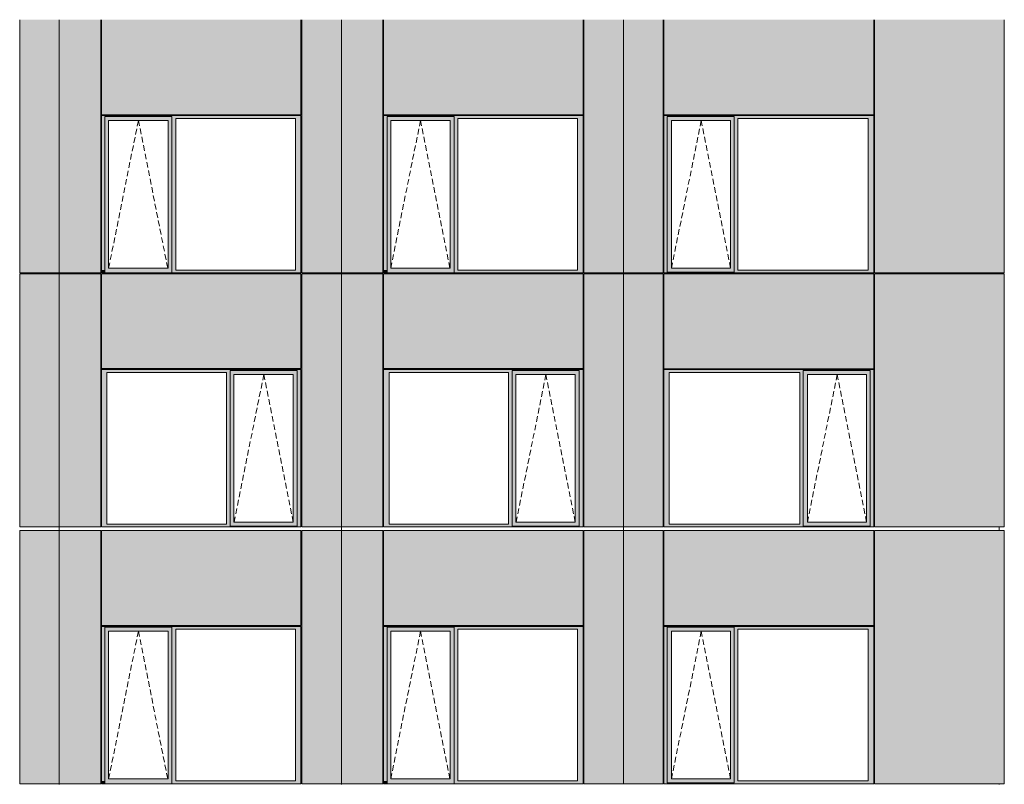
# Model space of a CAD drawing. Header units: millimetres. Extents: x 374857 to 755273, y -2664 to 302042.
# Tile 26 of 48: x 414521 to 426737, y 45556 to 55039. Entities that reach past the tile are written whole.
import ezdxf

# ---------------------------------------------------------------- set-up
doc = ezdxf.new("R2010")
doc.units = ezdxf.units.MM
doc.header["$MEASUREMENT"] = 0
doc.linetypes.add('OO_EOIAAY', pattern=[105.833361, 70.555568, -35.277793])
for name, color, linetype, lineweight in [('0_Ном._пера__1', 7, 'Continuous', 0), ('0_Ном._пера__120', 7, 'Continuous', 0), ('_0 фасадные панели-1_Ном._пера__1', 7, 'Continuous', 0), ('АР-Стены_внешние_.АР_Ном._пера__1', 7, 'Continuous', 0)]:
    doc.layers.add(name, color=color, linetype=linetype, lineweight=lineweight)
doc.layers.add('АР-Стены_внешние_.АР_Ном._пера__214', color=7, linetype='Continuous', lineweight=0, true_color=0xe2eaf1)

msp = doc.modelspace()

# ---------------------------------------------------------------- hatches: boundary and pattern name
at = {"layer": '0_Ном._пера__1', "linetype": 'Continuous', "lineweight": 0, "true_color": 0x000000}
for points in [[(418010.697, 53848.606), (415535.376, 53848.606), (415535.376, 53813.606), (415578.132, 53813.606), (415578.132, 53838.606), (416409.864, 53838.606), (416409.864, 53813.606), (416458.1, 53813.606), (417941.486, 53813.606), (418010.697, 53813.606)], [(415578.132, 51933.606), (415578.132, 53813.606), (415535.376, 53813.606), (415535.376, 51933.606)], [(415578.132, 53838.606), (415578.132, 53788.606), (415623.826, 53788.606), (416360.427, 53788.606), (416409.864, 53788.606), (416409.864, 53838.606)], [(415578.132, 53788.606), (415578.132, 51958.606), (415623.826, 51958.606), (415623.826, 53788.606)], [(416409.864, 53788.606), (416361.176, 53788.606), (416361.176, 51958.606), (416409.864, 51958.606)], [(416409.864, 53813.606), (416409.864, 51933.606), (416458.1, 51933.606), (416458.1, 53813.606)], [(417941.486, 51933.606), (418010.697, 51933.606), (418010.697, 53813.606), (417941.486, 53813.606)], [(421510.683, 53848.606), (419035.362, 53848.606), (419035.362, 53813.606), (419078.118, 53813.606), (419078.118, 53838.606), (419909.85, 53838.606), (419909.85, 53813.606), (419958.085, 53813.606), (421441.472, 53813.606), (421510.683, 53813.606)], [(419078.118, 51933.606), (419078.118, 53813.606), (419035.362, 53813.606), (419035.362, 51933.606)], [(419078.118, 53838.606), (419078.118, 53788.606), (419123.811, 53788.606), (419860.413, 53788.606), (419909.85, 53788.606), (419909.85, 53838.606)], [(419078.118, 53788.606), (419078.118, 51958.606), (419123.811, 51958.606), (419123.811, 53788.606)], [(419909.85, 53788.606), (419861.162, 53788.606), (419861.162, 51958.606), (419909.85, 51958.606)], [(419909.85, 53813.606), (419909.85, 51933.606), (419958.085, 51933.606), (419958.085, 53813.606)], [(421441.472, 51933.606), (421510.683, 51933.606), (421510.683, 53813.606), (421441.472, 53813.606)], [(422513.953, 53848.606), (422513.953, 53813.606), (422554.928, 53813.606), (422554.928, 53838.606), (423386.35, 53838.606), (423386.35, 53813.606), (423430.627, 53813.606), (425048.931, 53813.606), (425117.806, 53813.606), (425117.806, 53848.606)], [(422554.928, 51933.606), (422554.928, 53813.606), (422513.953, 53813.606), (422513.953, 51933.606)], [(422554.928, 53838.606), (422554.928, 53788.606), (422608.588, 53788.606), (423341.617, 53788.606), (423386.35, 53788.606), (423386.35, 53838.606)], [(422554.928, 53788.606), (422554.928, 51958.606), (422607.696, 51958.606), (422607.696, 53788.606)], [(423341.617, 51958.606), (423386.35, 51958.606), (423386.35, 53788.606), (423341.617, 53788.606)], [(423386.35, 53813.606), (423386.35, 51933.606), (423430.627, 51933.606), (423430.627, 53813.606)], [(425048.931, 51933.606), (425117.806, 51933.606), (425117.806, 53813.606), (425048.931, 53813.606)], [(415535.376, 51933.606), (415535.376, 51898.606), (415543.827, 51898.606), (415578.132, 51898.606), (415578.132, 51933.606)], [(415578.132, 51958.606), (415578.132, 51898.606), (416409.864, 51898.606), (416409.864, 51958.606), (416360.427, 51958.606), (415623.826, 51958.606)], [(416409.864, 51933.606), (416409.864, 51898.606), (418000.822, 51898.606), (418010.697, 51898.606), (418010.697, 51933.606), (417941.486, 51933.606), (416458.1, 51933.606)], [(419035.362, 51933.606), (419035.362, 51898.606), (419043.813, 51898.606), (419078.118, 51898.606), (419078.118, 51933.606)], [(419078.118, 51958.606), (419078.118, 51898.606), (419909.85, 51898.606), (419909.85, 51958.606), (419860.413, 51958.606), (419123.811, 51958.606)], [(419909.85, 51933.606), (419909.85, 51898.606), (421500.807, 51898.606), (421510.683, 51898.606), (421510.683, 51933.606), (421441.472, 51933.606), (419958.085, 51933.606)], [(422513.953, 51898.606), (425117.806, 51898.606), (425117.806, 51933.606), (425048.931, 51933.606), (423430.627, 51933.606), (423386.35, 51933.606), (423386.35, 51908.606), (422554.928, 51908.606), (422554.928, 51933.606), (422513.953, 51933.606)], [(422554.928, 51908.606), (423386.35, 51908.606), (423386.35, 51958.606), (423341.617, 51958.606), (422608.588, 51958.606), (422554.928, 51958.606)], [(418010.697, 50698.606), (415535.376, 50698.606), (415535.376, 50663.606), (415602.85, 50663.606), (417086.237, 50663.606), (417130.729, 50663.606), (417130.729, 50688.606), (417962.461, 50688.606), (417962.461, 50663.606), (418010.697, 50663.606)], [(421510.683, 50698.606), (419035.362, 50698.606), (419035.362, 50663.606), (419102.836, 50663.606), (420586.222, 50663.606), (420630.715, 50663.606), (420630.715, 50688.606), (421462.447, 50688.606), (421462.447, 50663.606), (421510.683, 50663.606)], [(422513.953, 50698.606), (422513.953, 50663.606), (422579.526, 50663.606), (424197.831, 50663.606), (424242.108, 50663.606), (424242.108, 50688.606), (425073.529, 50688.606), (425073.529, 50663.606), (425117.806, 50663.606), (425117.806, 50698.606)], [(415602.85, 50663.606), (415535.376, 50663.606), (415535.376, 48783.606), (415602.85, 48783.606)], [(417130.729, 50663.606), (417086.237, 50663.606), (417086.237, 48783.606), (417130.729, 48783.606)], [(417130.729, 50688.606), (417130.729, 50638.606), (417176.423, 50638.606), (417913.025, 50638.606), (417962.461, 50638.606), (417962.461, 50688.606)], [(417130.729, 50638.606), (417130.729, 48808.606), (417176.423, 48808.606), (417176.423, 50638.606)], [(417962.461, 50638.606), (417913.773, 50638.606), (417913.773, 48808.606), (417962.461, 48808.606)], [(417962.461, 48783.606), (418010.697, 48783.606), (418010.697, 50663.606), (417962.461, 50663.606)], [(419102.836, 50663.606), (419035.362, 50663.606), (419035.362, 48783.606), (419102.836, 48783.606)], [(420630.715, 50663.606), (420586.222, 50663.606), (420586.222, 48783.606), (420630.715, 48783.606)], [(420630.715, 50688.606), (420630.715, 50638.606), (420676.408, 50638.606), (421413.01, 50638.606), (421462.447, 50638.606), (421462.447, 50688.606)], [(420630.715, 50638.606), (420630.715, 48808.606), (420676.408, 48808.606), (420676.408, 50638.606)], [(421462.447, 50638.606), (421413.759, 50638.606), (421413.759, 48808.606), (421462.447, 48808.606)], [(421462.447, 48783.606), (421510.683, 48783.606), (421510.683, 50663.606), (421462.447, 50663.606)], [(422579.526, 50663.606), (422513.953, 50663.606), (422513.953, 48783.606), (422579.526, 48783.606)], [(424242.108, 50663.606), (424197.831, 50663.606), (424197.831, 48783.606), (424242.108, 48783.606)], [(424242.108, 50638.606), (424295.768, 50638.606), (425028.797, 50638.606), (425073.529, 50638.606), (425073.529, 50688.606), (424242.108, 50688.606)], [(424242.108, 50638.606), (424242.108, 48808.606), (424294.875, 48808.606), (424294.875, 50638.606)], [(425028.797, 50638.606), (425028.797, 48808.606), (425073.529, 48808.606), (425073.529, 50638.606)], [(425073.529, 48783.606), (425117.806, 48783.606), (425117.806, 50663.606), (425073.529, 50663.606)], [(415535.376, 48783.606), (415535.376, 48748.606), (418010.697, 48748.606), (418010.697, 48783.606), (417962.461, 48783.606), (417962.461, 48758.606), (417130.729, 48758.606), (417130.729, 48783.606), (417086.237, 48783.606), (415602.85, 48783.606)], [(417176.423, 48808.606), (417130.729, 48808.606), (417130.729, 48758.606), (417962.461, 48758.606), (417962.461, 48808.606), (417913.025, 48808.606)], [(419035.362, 48783.606), (419035.362, 48748.606), (421510.683, 48748.606), (421510.683, 48783.606), (421462.447, 48783.606), (421462.447, 48758.606), (420630.715, 48758.606), (420630.715, 48783.606), (420586.222, 48783.606), (419102.836, 48783.606)], [(420676.408, 48808.606), (420630.715, 48808.606), (420630.715, 48758.606), (421462.447, 48758.606), (421462.447, 48808.606), (421413.01, 48808.606)], [(422579.526, 48783.606), (422513.953, 48783.606), (422513.953, 48748.606), (425117.806, 48748.606), (425117.806, 48783.606), (425073.529, 48783.606), (425073.529, 48758.606), (424242.108, 48758.606), (424242.108, 48783.606), (424197.831, 48783.606)], [(424295.768, 48808.606), (424242.108, 48808.606), (424242.108, 48758.606), (425073.529, 48758.606), (425073.529, 48808.606), (425028.797, 48808.606)], [(418010.697, 47513.683), (415535.376, 47513.683), (415535.376, 47478.683), (415578.132, 47478.683), (415578.132, 47503.683), (416409.864, 47503.683), (416409.864, 47478.683), (416458.1, 47478.683), (417941.486, 47478.683), (418010.697, 47478.683)], [(415578.132, 45598.683), (415578.132, 47478.683), (415535.376, 47478.683), (415535.376, 45598.683)], [(415578.132, 47503.683), (415578.132, 47453.683), (415623.826, 47453.683), (416360.427, 47453.683), (416409.864, 47453.683), (416409.864, 47503.683)], [(415578.132, 47453.683), (415578.132, 45623.683), (415623.826, 45623.683), (415623.826, 47453.683)], [(416409.864, 47453.683), (416361.176, 47453.683), (416361.176, 45623.683), (416409.864, 45623.683)], [(416409.864, 47478.683), (416409.864, 45598.683), (416458.1, 45598.683), (416458.1, 47478.683)], [(417941.486, 45598.683), (418010.697, 45598.683), (418010.697, 47478.683), (417941.486, 47478.683)], [(421510.683, 47513.683), (419035.362, 47513.683), (419035.362, 47478.683), (419078.118, 47478.683), (419078.118, 47503.683), (419909.85, 47503.683), (419909.85, 47478.683), (419958.085, 47478.683), (421441.472, 47478.683), (421510.683, 47478.683)], [(419078.118, 45598.683), (419078.118, 47478.683), (419035.362, 47478.683), (419035.362, 45598.683)], [(419078.118, 47503.683), (419078.118, 47453.683), (419123.811, 47453.683), (419860.413, 47453.683), (419909.85, 47453.683), (419909.85, 47503.683)], [(419078.118, 47453.683), (419078.118, 45623.683), (419123.811, 45623.683), (419123.811, 47453.683)], [(419909.85, 47453.683), (419861.162, 47453.683), (419861.162, 45623.683), (419909.85, 45623.683)], [(419909.85, 47478.683), (419909.85, 45598.683), (419958.085, 45598.683), (419958.085, 47478.683)], [(421441.472, 45598.683), (421510.683, 45598.683), (421510.683, 47478.683), (421441.472, 47478.683)], [(422513.953, 47513.683), (422513.953, 47478.683), (422554.928, 47478.683), (422554.928, 47503.683), (423386.35, 47503.683), (423386.35, 47478.683), (423430.627, 47478.683), (425048.931, 47478.683), (425117.806, 47478.683), (425117.806, 47513.683)], [(422554.928, 45598.683), (422554.928, 47478.683), (422513.953, 47478.683), (422513.953, 45598.683)], [(422554.928, 47503.683), (422554.928, 47453.683), (422608.588, 47453.683), (423341.617, 47453.683), (423386.35, 47453.683), (423386.35, 47503.683)], [(422554.928, 47453.683), (422554.928, 45623.683), (422607.696, 45623.683), (422607.696, 47453.683)], [(423341.617, 45623.683), (423386.35, 45623.683), (423386.35, 47453.683), (423341.617, 47453.683)], [(423386.35, 47478.683), (423386.35, 45598.683), (423430.627, 45598.683), (423430.627, 47478.683)], [(425048.931, 45598.683), (425117.806, 45598.683), (425117.806, 47478.683), (425048.931, 47478.683)], [(415535.376, 45598.683), (415535.376, 45563.683), (415543.827, 45563.683), (415578.132, 45563.683), (415578.132, 45598.683)], [(415578.132, 45623.683), (415578.132, 45563.683), (416409.864, 45563.683), (416409.864, 45623.683), (416360.427, 45623.683), (415623.826, 45623.683)], [(416409.864, 45598.683), (416409.864, 45563.683), (418000.822, 45563.683), (418010.697, 45563.683), (418010.697, 45598.683), (417941.486, 45598.683), (416458.1, 45598.683)], [(419035.362, 45598.683), (419035.362, 45563.683), (419043.813, 45563.683), (419078.118, 45563.683), (419078.118, 45598.683)], [(419078.118, 45623.683), (419078.118, 45563.683), (419909.85, 45563.683), (419909.85, 45623.683), (419860.413, 45623.683), (419123.811, 45623.683)], [(419909.85, 45598.683), (419909.85, 45563.683), (421500.807, 45563.683), (421510.683, 45563.683), (421510.683, 45598.683), (421441.472, 45598.683), (419958.085, 45598.683)], [(422513.953, 45563.683), (425117.806, 45563.683), (425117.806, 45598.683), (425048.931, 45598.683), (423430.627, 45598.683), (423386.35, 45598.683), (423386.35, 45573.683), (422554.928, 45573.683), (422554.928, 45598.683), (422513.953, 45598.683)], [(422554.928, 45573.683), (423386.35, 45573.683), (423386.35, 45623.683), (423341.617, 45623.683), (422608.588, 45623.683), (422554.928, 45623.683)]]:
    msp.add_hatch(color=18, dxfattribs=at).paths.add_polyline_path(points)
at = {"layer": 'АР-Стены_внешние_.АР_Ном._пера__214', "linetype": 'Continuous', "lineweight": 0, "true_color": 0xe5e8eb}
for points in [[(414520.711, 55038.53), (414520.711, 51898.606), (415012.461, 51898.606), (415012.461, 55038.53)], [(415012.461, 55038.53), (415012.461, 51898.606), (415525.376, 51898.606), (415525.376, 55038.53)], [(418010.696, 55038.606), (415535.376, 55038.606), (415535.376, 53858.606), (418010.696, 53858.606)], [(418020.697, 55038.53), (418020.697, 51898.606), (418512.447, 51898.606), (418512.447, 55038.53)], [(418512.446, 55038.53), (418512.446, 51898.606), (419025.362, 51898.606), (419025.362, 55038.53)], [(421510.682, 55038.606), (419035.362, 55038.606), (419035.362, 53858.606), (421510.682, 53858.606)], [(421520.683, 55038.53), (421520.683, 51898.606), (422010.696, 51898.606), (422010.696, 55038.53)], [(422503.953, 55038.53), (422010.696, 55038.53), (422010.696, 51898.606), (422503.953, 51898.606)], [(425117.806, 55038.606), (422513.953, 55038.606), (422513.953, 53858.606), (425117.806, 53858.606)], [(426736.73, 51898.606), (426736.73, 55038.606), (425127.806, 55038.606), (425127.806, 51898.606)], [(414520.711, 51888.606), (414520.711, 48748.606), (415012.461, 48748.606), (415012.461, 51888.606)], [(415012.461, 48748.606), (415525.376, 48748.606), (415525.376, 51888.606), (415012.461, 51888.606)], [(415535.376, 51888.606), (415535.376, 50713.182), (418010.697, 50713.182), (418010.697, 51888.606)], [(418020.697, 51888.606), (418020.697, 48748.606), (418512.447, 48748.606), (418512.447, 51888.606)], [(418512.447, 48748.606), (419025.362, 48748.606), (419025.362, 51888.606), (418512.447, 51888.606)], [(419035.362, 51888.606), (419035.362, 50713.182), (421510.683, 50713.182), (421510.683, 51888.606)], [(421520.683, 51888.606), (421520.683, 48748.606), (422012.433, 48748.606), (422012.433, 51888.606)], [(422012.433, 48748.606), (422503.953, 48748.606), (422503.953, 51888.606), (422012.433, 51888.606)], [(422513.953, 50708.606), (425117.806, 50708.606), (425117.806, 51888.606), (422513.953, 51888.606)], [(426736.73, 48748.606), (426736.73, 51888.606), (425127.806, 51888.606), (425127.806, 48748.606)], [(414520.711, 48703.606), (414520.711, 45563.683), (415012.461, 45563.683), (415012.461, 48703.606)], [(415012.461, 48703.606), (415012.461, 45563.683), (415525.376, 45563.683), (415525.376, 48703.606)], [(418010.696, 48703.683), (415535.376, 48703.683), (415535.376, 47523.683), (418010.696, 47523.683)], [(418020.697, 48703.606), (418020.697, 45563.683), (418512.447, 45563.683), (418512.447, 48703.606)], [(418512.446, 48703.606), (418512.446, 45563.683), (419025.362, 45563.683), (419025.362, 48703.606)], [(421510.682, 48703.683), (419035.362, 48703.683), (419035.362, 47523.683), (421510.682, 47523.683)], [(421520.683, 48703.606), (421520.683, 45563.683), (422010.696, 45563.683), (422010.696, 48703.606)], [(422503.953, 48703.606), (422010.696, 48703.606), (422010.696, 45563.683), (422503.953, 45563.683)], [(425117.806, 48703.683), (422513.953, 48703.683), (422513.953, 47523.683), (425117.806, 47523.683)], [(426736.73, 45563.683), (426736.73, 48703.606), (425127.806, 48703.606), (425127.806, 45563.683)]]:
    msp.add_hatch(color=254, dxfattribs=at).paths.add_polyline_path(points)

# ---------------------------------------------------------------- linework, layer by layer
at = {"layer": '0_Ном._пера__120', "color": 7, "linetype": 'OO_EOIAAY', "lineweight": 0}
for p, q in [((415993.595, 53788.606), (415624.574, 51958.606)), ((416357.819, 51958.606), (415993.595, 53788.606)), ((419493.581, 53788.606), (419124.56, 51958.606)), ((419857.805, 51958.606), (419493.581, 53788.606)), ((422976.716, 53788.606), (422607.696, 51958.606)), ((423340.94, 51958.606), (422976.716, 53788.606)), ((417549.549, 50638.606), (417180.528, 48808.606)), ((417913.773, 48808.606), (417549.549, 50638.606)), ((421049.535, 50638.606), (420680.514, 48808.606)), ((421413.759, 48808.606), (421049.535, 50638.606)), ((424663.68, 50638.606), (424294.659, 48808.606)), ((425027.904, 48808.606), (424663.68, 50638.606)), ((415993.595, 47453.683), (415624.574, 45623.683)), ((416357.819, 45623.683), (415993.595, 47453.683)), ((419493.581, 47453.683), (419124.56, 45623.683)), ((419857.805, 45623.683), (419493.581, 47453.683)), ((422976.716, 47453.683), (422607.696, 45623.683)), ((423340.94, 45623.683), (422976.716, 47453.683))]:
    msp.add_line(p, q, dxfattribs=at)
at = {"layer": '_0 фасадные панели-1_Ном._пера__1', "color": 7, "linetype": 'Continuous', "lineweight": 0}
for p, q in [((415012.46, 51898.606), (415012.46, 55038.53)), ((415012.461, 55038.53), (415012.461, 51898.606)), ((415535.376, 53858.606), (415535.376, 55038.606)), ((418010.696, 53858.606), (418010.696, 55038.606)), ((418512.446, 51898.606), (418512.446, 55038.53)), ((418512.447, 55038.53), (418512.447, 51898.606)), ((419035.362, 53858.606), (419035.362, 55038.606)), ((421510.682, 53858.606), (421510.682, 55038.606)), ((422012.433, 55038.53), (422012.433, 51898.606)), ((422503.953, 53848.606), (422503.953, 55038.53)), ((422513.953, 53858.606), (422513.953, 55038.606)), ((425117.806, 53858.606), (425117.806, 55038.606)), ((425127.806, 53848.606), (425127.806, 55038.53)), ((426736.73, 51898.606), (426736.73, 55038.606)), ((425117.806, 51898.606), (425117.806, 53848.606)), ((425127.806, 51898.606), (425127.806, 53848.606)), ((415012.46, 51898.606), (414520.711, 51898.606)), ((415012.461, 51888.606), (414520.711, 51888.606)), ((414520.711, 48748.606), (414520.711, 51888.606)), ((415525.376, 51898.606), (415012.461, 51898.606)), ((415012.461, 48748.606), (415012.461, 51893.678)), ((415012.461, 51893.678), (415012.461, 48748.606)), ((415525.376, 51888.606), (415012.461, 51888.606)), ((415525.376, 48748.606), (415525.376, 51888.606)), ((418000.822, 51898.606), (415535.376, 51898.606)), ((415535.376, 50713.182), (415535.376, 51888.606)), ((418010.697, 51888.606), (415535.376, 51888.606)), ((418003.21, 51898.606), (418010.696, 51898.606)), ((418010.697, 50713.182), (418010.697, 51888.606)), ((418512.446, 51898.606), (418020.697, 51898.606)), ((418512.447, 51888.606), (418020.697, 51888.606)), ((418020.697, 48748.606), (418020.697, 51888.606)), ((419025.362, 51898.606), (418512.446, 51898.606)), ((419025.362, 51888.606), (418512.446, 51888.606)), ((418512.447, 48748.606), (418512.447, 51893.678)), ((418512.447, 51893.678), (418512.447, 48748.606)), ((419025.362, 48748.606), (419025.362, 51888.606)), ((421500.807, 51898.606), (419035.362, 51898.606)), ((419035.362, 50713.182), (419035.362, 51888.606)), ((421510.683, 51888.606), (419035.362, 51888.606)), ((421503.196, 51898.606), (421510.682, 51898.606)), ((421510.683, 50713.182), (421510.683, 51888.606)), ((422010.696, 51898.606), (421520.683, 51898.606)), ((422012.433, 51888.606), (421520.683, 51888.606)), ((421520.683, 48748.606), (421520.683, 51888.606)), ((422503.953, 51898.606), (422010.696, 51898.606)), ((422012.433, 51893.678), (422012.433, 48748.606)), ((422503.953, 51888.606), (422012.433, 51888.606)), ((422503.953, 48748.606), (422503.953, 51888.606)), ((422513.953, 51888.606), (425117.806, 51888.606)), ((422513.953, 50708.606), (422513.953, 51888.606)), ((422513.953, 51265.105), (422513.953, 51888.606)), ((425117.806, 50708.606), (425117.806, 51888.606)), ((426736.73, 51898.606), (425127.806, 51898.606)), ((426736.73, 51888.606), (425127.806, 51888.606)), ((425127.806, 48748.606), (425127.806, 51888.606)), ((426736.73, 48748.606), (426736.73, 51888.606)), ((418010.697, 50713.182), (415535.376, 50713.182)), ((421510.683, 50713.182), (419035.362, 50713.182)), ((425117.806, 50708.606), (422513.953, 50708.606)), ((422513.953, 48748.606), (422513.953, 50698.606)), ((415012.461, 48748.606), (414520.711, 48748.606)), ((415179.418, 48748.606), (415012.461, 48748.606)), ((415525.376, 48748.606), (415179.418, 48748.606)), ((418512.447, 48748.606), (418020.697, 48748.606)), ((418679.404, 48748.606), (418512.447, 48748.606)), ((419025.362, 48748.606), (418679.404, 48748.606)), ((422012.433, 48748.606), (421520.683, 48748.606)), ((422503.953, 48748.606), (422012.433, 48748.606)), ((426736.73, 48748.606), (425127.806, 48748.606)), ((415010.724, 48703.683), (414520.711, 48703.683)), ((415012.46, 45563.683), (415012.46, 48703.606)), ((415525.376, 48703.683), (415012.461, 48703.683)), ((415012.461, 48703.606), (415012.461, 45563.683)), ((418010.697, 48703.683), (415535.376, 48703.683)), ((415535.376, 47523.683), (415535.376, 48703.683)), ((418010.696, 47523.683), (418010.696, 48703.683)), ((418510.71, 48703.683), (418020.697, 48703.683)), ((419025.362, 48703.683), (418512.446, 48703.683)), ((418512.446, 45563.683), (418512.446, 48703.606)), ((418512.447, 48703.606), (418512.447, 45563.683)), ((421510.683, 48703.683), (419035.362, 48703.683)), ((419035.362, 47523.683), (419035.362, 48703.683)), ((421510.682, 47523.683), (421510.682, 48703.683)), ((422010.696, 48703.683), (421520.683, 48703.683)), ((422503.953, 48703.683), (422010.696, 48703.683)), ((422012.433, 48703.606), (422012.433, 45563.683)), ((422503.953, 47513.683), (422503.953, 48703.606)), ((425117.806, 48703.683), (422513.953, 48703.683)), ((422513.953, 47523.683), (422513.953, 48703.683)), ((425117.806, 47523.683), (425117.806, 48703.683)), ((426736.73, 48703.683), (425127.806, 48703.683)), ((425127.806, 47513.683), (425127.806, 48703.606)), ((426736.73, 45563.683), (426736.73, 48703.606)), ((425117.806, 45563.683), (425117.806, 47513.683)), ((425127.806, 45563.683), (425127.806, 47513.683)), ((415012.46, 45563.683), (414520.711, 45563.683)), ((415525.376, 45563.683), (415012.461, 45563.683)), ((418000.822, 45563.683), (415535.376, 45563.683)), ((418003.21, 45563.683), (418010.696, 45563.683)), ((418512.446, 45563.683), (418020.697, 45563.683)), ((419025.362, 45563.683), (418512.446, 45563.683)), ((421500.807, 45563.683), (419035.362, 45563.683)), ((421503.196, 45563.683), (421510.682, 45563.683)), ((422010.696, 45563.683), (421520.683, 45563.683)), ((422503.953, 45563.683), (422010.696, 45563.683)), ((426736.73, 45563.683), (425127.806, 45563.683))]:
    msp.add_line(p, q, dxfattribs=at)
at = {"layer": 'АР-Стены_внешние_.АР_Ном._пера__1', "color": 7, "linetype": 'Continuous', "lineweight": 0}
for p, q in [((414520.711, 51898.606), (414520.711, 55038.53)), ((415525.376, 55038.53), (415525.376, 51898.606)), ((418020.697, 51898.606), (418020.697, 55038.53)), ((419025.362, 55038.53), (419025.362, 51898.606)), ((421520.683, 51898.606), (421520.683, 55038.53)), ((418010.696, 53858.606), (415535.376, 53858.606)), ((418010.697, 53848.606), (415535.376, 53848.606)), ((415535.376, 53848.606), (415535.376, 53813.606)), ((415535.376, 53813.606), (415535.376, 51933.606)), ((415578.132, 53838.606), (416409.864, 53838.606)), ((415578.132, 53813.606), (415578.132, 53838.606)), ((415578.132, 53813.606), (415578.132, 51933.606)), ((415623.826, 51958.606), (415623.826, 53788.606)), ((415623.826, 53788.606), (415624.574, 53788.606)), ((416361.176, 53788.606), (415624.574, 53788.606)), ((416361.176, 51958.606), (416361.176, 53788.606)), ((416409.864, 53788.606), (416409.864, 53838.606)), ((416409.864, 51958.606), (416409.864, 53788.606)), ((416458.1, 51933.606), (416458.1, 53813.606)), ((416458.1, 53813.606), (417941.486, 53813.606)), ((417941.486, 53813.606), (417941.486, 51933.606)), ((418010.697, 53813.606), (418010.697, 53848.606)), ((418010.697, 51933.606), (418010.697, 53813.606)), ((421510.682, 53858.606), (419035.362, 53858.606)), ((421510.683, 53848.606), (419035.362, 53848.606)), ((419035.362, 53848.606), (419035.362, 53813.606)), ((419035.362, 53813.606), (419035.362, 51933.606)), ((419078.118, 53838.606), (419909.85, 53838.606)), ((419078.118, 53813.606), (419078.118, 53838.606)), ((419078.118, 53813.606), (419078.118, 51933.606)), ((419123.811, 51958.606), (419123.811, 53788.606)), ((419123.811, 53788.606), (419124.56, 53788.606)), ((419861.162, 53788.606), (419124.56, 53788.606)), ((419861.162, 51958.606), (419861.162, 53788.606)), ((419909.85, 53788.606), (419909.85, 53838.606)), ((419909.85, 51958.606), (419909.85, 53788.606)), ((419958.085, 51933.606), (419958.085, 53813.606)), ((419958.085, 53813.606), (421441.472, 53813.606)), ((421441.472, 53813.606), (421441.472, 51933.606)), ((421510.683, 53813.606), (421510.683, 53848.606)), ((421510.683, 51933.606), (421510.683, 53813.606)), ((422503.953, 53848.606), (422503.953, 51898.606)), ((425117.806, 53858.606), (422513.953, 53858.606)), ((425117.806, 53848.606), (422513.953, 53848.606)), ((422513.953, 53848.606), (422513.953, 51898.606)), ((422554.928, 53838.606), (422554.928, 51933.606)), ((422554.928, 53838.606), (423386.35, 53838.606)), ((422554.928, 53813.606), (422554.928, 53838.606)), ((423340.724, 53788.606), (422607.696, 53788.606)), ((422607.696, 53788.606), (422607.696, 51958.606)), ((423340.724, 53788.606), (423341.617, 53788.606)), ((423341.617, 53788.606), (423341.617, 51958.606)), ((423386.35, 53838.606), (423386.35, 53813.606)), ((423386.35, 53813.606), (423386.35, 51933.606)), ((423430.627, 51933.606), (423430.627, 53813.606)), ((423430.627, 53813.606), (425048.931, 53813.606)), ((425048.931, 53813.606), (425048.931, 51933.606)), ((425117.806, 53848.606), (425117.806, 53848.606)), ((415535.376, 51933.606), (415535.376, 51898.606)), ((415578.132, 51933.606), (415578.132, 51898.606)), ((415624.574, 51958.606), (415623.826, 51958.606)), ((415624.574, 51958.606), (416361.176, 51958.606)), ((416409.864, 51898.606), (416409.864, 51958.606)), ((417941.486, 51933.606), (416458.1, 51933.606)), ((418010.697, 51898.606), (418010.697, 51933.606)), ((419035.362, 51933.606), (419035.362, 51898.606)), ((419078.118, 51933.606), (419078.118, 51898.606)), ((419124.56, 51958.606), (419123.811, 51958.606)), ((419124.56, 51958.606), (419861.162, 51958.606)), ((419909.85, 51898.606), (419909.85, 51958.606)), ((421441.472, 51933.606), (419958.085, 51933.606)), ((421510.683, 51898.606), (421510.683, 51933.606)), ((422554.928, 51933.606), (422554.928, 51908.606)), ((422607.696, 51958.606), (423340.724, 51958.606)), ((423341.617, 51958.606), (423340.724, 51958.606)), ((423386.35, 51933.606), (423386.35, 51913.182)), ((425048.931, 51933.606), (423430.627, 51933.606)), ((417970.979, 51898.606), (418010.697, 51898.606)), ((418512.447, 51898.606), (418512.447, 51893.678)), ((421470.965, 51898.606), (421510.683, 51898.606)), ((422012.433, 51893.678), (422012.433, 51898.606)), ((422513.953, 51898.606), (425107.966, 51898.606)), ((423386.35, 51908.606), (422554.928, 51908.606)), ((423386.35, 51913.182), (423386.35, 51908.606)), ((425107.966, 51898.606), (425117.806, 51898.606)), ((426673.707, 51888.606), (426673.707, 51898.606)), ((415535.376, 50698.606), (418010.697, 50698.606)), ((415535.376, 50698.606), (415535.376, 48748.606)), ((418010.697, 50698.606), (418010.697, 50663.606)), ((419035.362, 50698.606), (421510.683, 50698.606)), ((419035.362, 50698.606), (419035.362, 48748.606)), ((421510.683, 50698.606), (421510.683, 50663.606)), ((422513.953, 50698.606), (425117.806, 50698.606)), ((425117.806, 50698.606), (425117.806, 50663.606)), ((415602.851, 50663.606), (415602.851, 48783.606)), ((417086.237, 50663.606), (415602.851, 50663.606)), ((417086.237, 48783.606), (417086.237, 50663.606)), ((417962.461, 50688.606), (417130.729, 50688.606)), ((417130.729, 50688.606), (417130.729, 50663.606)), ((417130.729, 50663.606), (417130.729, 48783.606)), ((417176.423, 50638.606), (417176.423, 48808.606)), ((417177.171, 50638.606), (417176.423, 50638.606)), ((417177.171, 50638.606), (417913.773, 50638.606)), ((417913.773, 50638.606), (417913.773, 48808.606)), ((417962.461, 50688.606), (417962.461, 50638.606)), ((417962.461, 50638.606), (417962.461, 48808.606)), ((418010.697, 50663.606), (418010.697, 48783.606)), ((419102.836, 50663.606), (419102.836, 48783.606)), ((420586.222, 50663.606), (419102.836, 50663.606)), ((420586.222, 48783.606), (420586.222, 50663.606)), ((421462.447, 50688.606), (420630.715, 50688.606)), ((420630.715, 50688.606), (420630.715, 50663.606)), ((420630.715, 50663.606), (420630.715, 48783.606)), ((420676.408, 50638.606), (420676.408, 48808.606)), ((420677.157, 50638.606), (420676.408, 50638.606)), ((420677.157, 50638.606), (421413.759, 50638.606)), ((421413.759, 50638.606), (421413.759, 48808.606)), ((421462.447, 50688.606), (421462.447, 50638.606)), ((421462.447, 50638.606), (421462.447, 48808.606)), ((421510.683, 50663.606), (421510.683, 48783.606)), ((422579.526, 50663.606), (422579.526, 48783.606)), ((424197.831, 50663.606), (422579.526, 50663.606)), ((424197.831, 48783.606), (424197.831, 50663.606)), ((425073.529, 50688.606), (424242.108, 50688.606)), ((424242.108, 50688.606), (424242.108, 50663.606)), ((424242.108, 50663.606), (424242.108, 48758.606)), ((424294.875, 48808.606), (424294.875, 50638.606)), ((424294.875, 50638.606), (425027.904, 50638.606)), ((425028.797, 50638.606), (425027.904, 50638.606)), ((425028.797, 48808.606), (425028.797, 50638.606)), ((425073.529, 50663.606), (425073.529, 50688.606)), ((425073.529, 50663.606), (425073.529, 48783.606)), ((425117.806, 50663.606), (425117.806, 48783.606)), ((415012.461, 48703.606), (415012.461, 48748.606)), ((418010.697, 48748.606), (415535.376, 48748.606)), ((415602.851, 48783.606), (417086.237, 48783.606)), ((417130.729, 48783.606), (417130.729, 48758.606)), ((417130.729, 48758.606), (417962.461, 48758.606)), ((417176.423, 48808.606), (417177.171, 48808.606)), ((417913.773, 48808.606), (417177.171, 48808.606)), ((417962.461, 48808.606), (417962.461, 48758.606)), ((418010.697, 48783.606), (418010.697, 48748.606)), ((418512.447, 48748.606), (418512.447, 48703.606)), ((418512.447, 48703.606), (418512.447, 48748.606)), ((421510.683, 48748.606), (419035.362, 48748.606)), ((419102.836, 48783.606), (420586.222, 48783.606)), ((420630.715, 48783.606), (420630.715, 48758.606)), ((420630.715, 48758.606), (421462.447, 48758.606)), ((420676.408, 48808.606), (420677.157, 48808.606)), ((421413.759, 48808.606), (420677.157, 48808.606)), ((421462.447, 48808.606), (421462.447, 48758.606)), ((421510.683, 48783.606), (421510.683, 48748.606)), ((422012.433, 48703.606), (422012.433, 48748.606)), ((425117.806, 48748.606), (422513.953, 48748.606)), ((422579.526, 48783.606), (424197.831, 48783.606)), ((424242.108, 48783.606), (424242.108, 48758.606)), ((424242.108, 48758.606), (425073.529, 48758.606)), ((425027.904, 48808.606), (424294.875, 48808.606)), ((425027.904, 48808.606), (425028.797, 48808.606)), ((425073.529, 48783.606), (425073.529, 48758.606)), ((425117.806, 48783.606), (425117.806, 48748.606)), ((426673.707, 48703.606), (426673.707, 48748.606)), ((414520.711, 45563.683), (414520.711, 48703.606)), ((415525.376, 48703.606), (415525.376, 45563.683)), ((418020.697, 45563.683), (418020.697, 48703.606)), ((419025.362, 48703.606), (419025.362, 45563.683)), ((421520.683, 45563.683), (421520.683, 48703.606)), ((418010.696, 47523.683), (415535.376, 47523.683)), ((421510.682, 47523.683), (419035.362, 47523.683)), ((425117.806, 47523.683), (422513.953, 47523.683)), ((418010.697, 47513.683), (415535.376, 47513.683)), ((415535.376, 47513.683), (415535.376, 47478.683)), ((415535.376, 47478.683), (415535.376, 45598.683)), ((415578.132, 47503.683), (416409.864, 47503.683)), ((415578.132, 47478.683), (415578.132, 47503.683)), ((415578.132, 47478.683), (415578.132, 45598.683)), ((415623.826, 45623.683), (415623.826, 47453.683)), ((415623.826, 47453.683), (415624.574, 47453.683)), ((416361.176, 47453.683), (415624.574, 47453.683)), ((416361.176, 45623.683), (416361.176, 47453.683)), ((416409.864, 47453.683), (416409.864, 47503.683)), ((416409.864, 45623.683), (416409.864, 47453.683)), ((416458.1, 45598.683), (416458.1, 47478.683)), ((416458.1, 47478.683), (417941.486, 47478.683)), ((417941.486, 47478.683), (417941.486, 45598.683)), ((418010.697, 47478.683), (418010.697, 47513.683)), ((418010.697, 45598.683), (418010.697, 47478.683)), ((421510.683, 47513.683), (419035.362, 47513.683)), ((419035.362, 47513.683), (419035.362, 47478.683)), ((419035.362, 47478.683), (419035.362, 45598.683)), ((419078.118, 47503.683), (419909.85, 47503.683)), ((419078.118, 47478.683), (419078.118, 47503.683)), ((419078.118, 47478.683), (419078.118, 45598.683)), ((419123.811, 45623.683), (419123.811, 47453.683)), ((419123.811, 47453.683), (419124.56, 47453.683)), ((419861.162, 47453.683), (419124.56, 47453.683)), ((419861.162, 45623.683), (419861.162, 47453.683)), ((419909.85, 47453.683), (419909.85, 47503.683)), ((419909.85, 45623.683), (419909.85, 47453.683)), ((419958.085, 45598.683), (419958.085, 47478.683)), ((419958.085, 47478.683), (421441.472, 47478.683)), ((421441.472, 47478.683), (421441.472, 45598.683)), ((421510.683, 47478.683), (421510.683, 47513.683)), ((421510.683, 45598.683), (421510.683, 47478.683)), ((422503.953, 47513.683), (422503.953, 45563.683)), ((425117.806, 47513.683), (422513.953, 47513.683)), ((422513.953, 47513.683), (422513.953, 45563.683)), ((422554.928, 47503.683), (422554.928, 45598.683)), ((422554.928, 47503.683), (423386.35, 47503.683)), ((422554.928, 47478.683), (422554.928, 47503.683)), ((423340.724, 47453.683), (422607.696, 47453.683)), ((422607.696, 47453.683), (422607.696, 45623.683)), ((423340.724, 47453.683), (423341.617, 47453.683)), ((423341.617, 47453.683), (423341.617, 45623.683)), ((423386.35, 47503.683), (423386.35, 47478.683)), ((423386.35, 47478.683), (423386.35, 45598.683)), ((423430.627, 45598.683), (423430.627, 47478.683)), ((423430.627, 47478.683), (425048.931, 47478.683)), ((425048.931, 47478.683), (425048.931, 45598.683)), ((425117.806, 47513.683), (425117.806, 47513.683)), ((415535.376, 45598.683), (415535.376, 45563.683)), ((415578.132, 45598.683), (415578.132, 45563.683)), ((415624.574, 45623.683), (415623.826, 45623.683)), ((415624.574, 45623.683), (416361.176, 45623.683)), ((416409.864, 45563.683), (416409.864, 45623.683)), ((417941.486, 45598.683), (416458.1, 45598.683)), ((418010.697, 45563.683), (418010.697, 45598.683)), ((419035.362, 45598.683), (419035.362, 45563.683)), ((419078.118, 45598.683), (419078.118, 45563.683)), ((419124.56, 45623.683), (419123.811, 45623.683)), ((419124.56, 45623.683), (419861.162, 45623.683)), ((419909.85, 45563.683), (419909.85, 45623.683)), ((421441.472, 45598.683), (419958.085, 45598.683)), ((421510.683, 45563.683), (421510.683, 45598.683)), ((422554.928, 45598.683), (422554.928, 45573.683)), ((423386.35, 45573.683), (422554.928, 45573.683)), ((422607.696, 45623.683), (423340.724, 45623.683)), ((423341.617, 45623.683), (423340.724, 45623.683)), ((423386.35, 45598.683), (423386.35, 45578.258)), ((423386.35, 45578.258), (423386.35, 45573.683)), ((425048.931, 45598.683), (423430.627, 45598.683)), ((415012.461, 45553.683), (415012.461, 45563.683)), ((417970.979, 45563.683), (418010.697, 45563.683)), ((418512.447, 45563.683), (418512.447, 45558.755)), ((418512.447, 45553.683), (418512.447, 45563.683)), ((421470.965, 45563.683), (421510.683, 45563.683)), ((422012.433, 45558.755), (422012.433, 45563.683)), ((422513.953, 45563.683), (425107.966, 45563.683)), ((425107.966, 45563.683), (425117.806, 45563.683)), ((426673.707, 45553.683), (426673.707, 45563.683))]:
    msp.add_line(p, q, dxfattribs=at)

doc.saveas('drawing.dxf')
